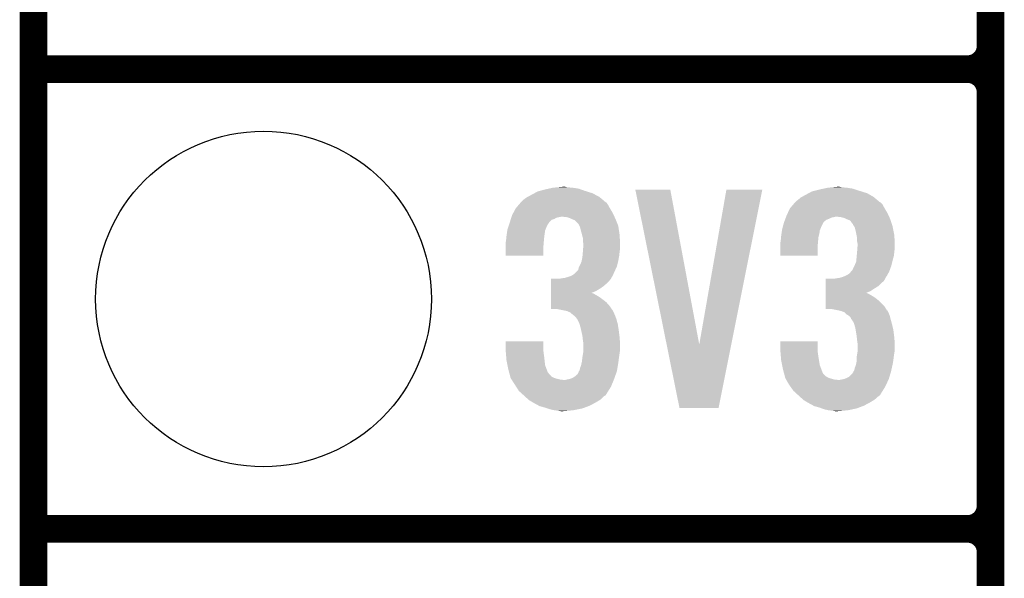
# Model space of a CAD drawing. Extents: x -1.3 to 24.2, y -3.9 to 39.2.
# Tile 2 of 33: x -1.3 to 4.1, y 1 to 4.1. Entities that reach past the tile are written whole.
import ezdxf

# ---------------------------------------------------------------- set-up
doc = ezdxf.new("R2010")
doc.units = 0
doc.layers.get('0').update_dxf_attribs({"linetype": 'CONTINUOUS'})
for name, color, linetype in [('THERMO_31_CLICK_V100_GKO', 5, 'CONTINUOUS'), ('THERMO_31_CLICK_V100_GTO', 14, 'CONTINUOUS'), ('THERMO_31_CLICK_V100_GTS', 12, 'CONTINUOUS')]:
    doc.layers.add(name, color=color, linetype=linetype)

# ---------------------------------------------------------------- blocks, each defined once
blk = doc.blocks.new('ROUND_44')
blk.add_circle((0, 0), 0.9271)

msp = doc.modelspace()

# ---------------------------------------------------------------- linework, layer by layer
at = {"layer": 'THERMO_31_CLICK_V100_GKO', "const_width": 0.1524}
msp.add_lwpolyline([(-1.27, -3.81), (-1.27, 36.83)], dxfattribs=at)
at = {"layer": 'THERMO_31_CLICK_V100_GTO', "const_width": 0.1524}
for points in [[(4.0132, -0.5588), (4.0132, 18.3388)], [(4.0132, 3.937), (4.0132, 6.223)], [(-1.27, 3.81), (3.8862, 3.81)], [(-1.27, 3.81), (3.8862, 3.81)], [(4.0132, 1.397), (4.0132, 3.683)], [(-1.27, 1.27), (3.8862, 1.27)], [(-1.27, 1.27), (3.8862, 1.27)]]:
    msp.add_lwpolyline(points, dxfattribs=at)
for points in [[(3.8862, 3.81, 0.4142136), (4.0132, 3.937)], [(4.0132, 3.683, 0.4142136), (3.8862, 3.81)], [(4.0132, 3.683, 0.4142136), (3.8862, 3.81)], [(3.8862, 1.27, 0.4142136), (4.0132, 1.397)], [(4.0132, 1.143, 0.4142136), (3.8862, 1.27)], [(4.0132, 1.143, 0.4142136), (3.8862, 1.27)]]:
    msp.add_lwpolyline(points, format="xyb", dxfattribs=at)
at = {"layer": 'THERMO_31_CLICK_V100_GTO'}
for points in [[(1.57479, 3.149598), (1.597662, 3.15468), (1.739902, 3.149598), (1.70688, 3.15468)], [(1.597662, 3.15468), (1.62433, 3.15722), (1.70688, 3.15468), (1.676402, 3.15722)], [(1.62433, 3.15722), (1.650998, 3.15976), (1.676402, 3.15722), (1.666242, 3.15976)], [(3.09117, 3.149598), (3.114042, 3.15468), (3.253742, 3.149598), (3.22072, 3.15468)], [(3.114042, 3.15468), (3.14071, 3.15722), (3.22072, 3.15468), (3.19278, 3.15722)], [(3.14071, 3.15722), (3.167378, 3.15976), (3.19278, 3.15722), (3.180082, 3.15976)], [(1.4351, 3.08864), (1.45288, 3.101342), (1.872212, 3.08864), (1.857198, 3.101342)], [(1.45288, 3.101342), (1.457532, 3.10388), (1.857198, 3.101342), (1.854198, 3.10388)], [(1.457532, 3.10388), (1.48082, 3.11658), (1.854198, 3.10388), (1.830388, 3.11658)], [(1.48082, 3.11658), (1.49497, 3.1242), (1.830388, 3.11658), (1.816102, 3.1242)], [(1.49497, 3.1242), (1.513842, 3.134362), (1.816102, 3.1242), (1.783582, 3.134362)], [(1.513842, 3.134362), (1.52336, 3.1369), (1.783582, 3.134362), (1.77546, 3.1369)], [(1.52336, 3.1369), (1.55194, 3.14452), (1.77546, 3.1369), (1.754122, 3.14452)], [(1.55194, 3.14452), (1.57479, 3.149598), (1.754122, 3.14452), (1.739902, 3.149598)], [(2.052348, 3.144502), (2.052344, 3.144518), (2.245364, 3.144502), (2.052344, 3.144518)], [(2.225302, 2.28866), (2.052348, 3.144502), (2.405402, 2.28866), (2.245364, 3.144502)], [(2.405402, 2.28866), (2.555252, 3.144494), (2.582174, 2.28866), (2.753356, 3.144494)], [(2.555252, 3.144494), (2.555258, 3.14452), (2.753356, 3.144494), (2.555258, 3.14452)], [(2.95148, 3.08864), (2.966722, 3.101342), (3.386052, 3.08864), (3.371038, 3.101342)], [(2.966722, 3.101342), (2.971374, 3.10388), (3.371038, 3.101342), (3.368038, 3.10388)], [(2.971374, 3.10388), (2.99466, 3.11658), (3.368038, 3.10388), (3.345816, 3.11658)], [(2.99466, 3.11658), (3.00881, 3.1242), (3.345816, 3.11658), (3.332482, 3.1242)], [(3.00881, 3.1242), (3.027684, 3.134362), (3.332482, 3.1242), (3.299962, 3.134362)], [(3.027684, 3.134362), (3.037836, 3.1369), (3.299962, 3.134362), (3.29184, 3.1369)], [(3.037836, 3.1369), (3.06832, 3.14452), (3.29184, 3.1369), (3.268978, 3.14452)], [(3.06832, 3.14452), (3.09117, 3.149598), (3.268978, 3.14452), (3.253742, 3.149598)], [(1.39192, 3.04038), (1.411262, 3.06324), (1.91262, 3.04038), (1.899922, 3.06324)], [(1.411262, 3.06324), (1.419856, 3.073396), (1.899922, 3.06324), (1.8923, 3.073396)], [(1.419856, 3.073396), (1.419858, 3.073398), (1.8923, 3.073396), (1.892298, 3.073398)], [(1.419858, 3.073398), (1.422398, 3.075938), (1.892298, 3.073398), (1.887224, 3.075938)], [(1.422398, 3.075938), (1.4351, 3.08864), (1.887224, 3.075938), (1.872212, 3.08864)], [(2.90576, 3.04038), (2.9251, 3.063238), (3.429, 3.04038), (3.416302, 3.063238)], [(2.9251, 3.063238), (2.933698, 3.073398), (3.416302, 3.063238), (3.40614, 3.073398)], [(2.933698, 3.073398), (2.936238, 3.075938), (3.40614, 3.073398), (3.401064, 3.075938)], [(2.936238, 3.075938), (2.938782, 3.078482), (3.401064, 3.075938), (3.398058, 3.078482)], [(2.938782, 3.078482), (2.95148, 3.08864), (3.398058, 3.078482), (3.386052, 3.08864)], [(1.36763, 2.98958), (1.369218, 2.99466), (1.617978, 2.98958), (1.643378, 2.99466)], [(1.369218, 2.99466), (1.3716, 3.002282), (1.93724, 2.99466), (1.933722, 3.002282)], [(1.3716, 3.002282), (1.37837, 3.014978), (1.933722, 3.002282), (1.92786, 3.014978)], [(1.37837, 3.014978), (1.39192, 3.040378), (1.92786, 3.014978), (1.912622, 3.040378)], [(1.39192, 3.040378), (1.39192, 3.04038), (1.912622, 3.040378), (1.91262, 3.04038)], [(1.673858, 2.99212), (1.650998, 2.99466), (1.938412, 2.99212), (1.93724, 2.99466)], [(1.691638, 2.987042), (1.673858, 2.99212), (1.940756, 2.987042), (1.938412, 2.99212)], [(2.883216, 2.989578), (2.88417, 2.99212), (3.134358, 2.989578), (3.14706, 2.99212)], [(2.88417, 2.99212), (2.885122, 2.99466), (3.14706, 2.99212), (3.157218, 2.99466)], [(2.885122, 2.99466), (2.88798, 3.00228), (3.453618, 2.99466), (3.450102, 3.00228)], [(2.88798, 3.00228), (2.893904, 3.014978), (3.450102, 3.00228), (3.44424, 3.014978)], [(2.893904, 3.014978), (2.90576, 3.04038), (3.44424, 3.014978), (3.429, 3.04038)], [(3.187698, 2.99212), (3.167378, 2.99466), (3.45479, 2.99212), (3.453618, 2.99466)], [(3.208018, 2.987042), (3.187698, 2.99212), (3.457134, 2.987042), (3.45479, 2.99212)], [(1.346202, 2.923542), (1.352972, 2.943856), (1.556514, 2.923542), (1.56464, 2.943856)], [(1.352972, 2.943856), (1.353818, 2.946394), (1.56464, 2.943856), (1.567174, 2.946394)], [(1.353818, 2.946394), (1.354664, 2.948936), (1.567174, 2.946394), (1.56718, 2.948936)], [(1.354664, 2.948936), (1.3589, 2.96164), (1.56718, 2.948936), (1.575646, 2.96164)], [(1.3589, 2.96164), (1.359692, 2.96418), (1.575646, 2.96164), (1.57734, 2.96418)], [(1.359692, 2.96418), (1.36366, 2.976876), (1.57734, 2.96418), (1.590038, 2.976876)], [(1.36366, 2.976876), (1.365248, 2.98196), (1.590038, 2.976876), (1.60528, 2.98196)], [(1.365248, 2.98196), (1.36763, 2.98958), (1.60528, 2.98196), (1.617978, 2.98958)], [(1.701802, 2.98196), (1.691638, 2.987042), (1.9431, 2.98196), (1.940756, 2.987042)], [(1.70688, 2.97942), (1.701802, 2.98196), (1.944116, 2.97942), (1.9431, 2.98196)], [(1.719576, 2.97434), (1.70688, 2.97942), (1.946148, 2.97434), (1.944116, 2.97942)], [(1.739894, 2.954026), (1.719576, 2.97434), (1.954274, 2.954026), (1.946148, 2.97434)], [(1.7399, 2.951484), (1.739894, 2.954026), (1.95529, 2.951484), (1.954274, 2.954026)], [(1.743714, 2.943856), (1.7399, 2.951484), (1.95834, 2.943856), (1.95529, 2.951484)], [(1.74752, 2.936242), (1.743714, 2.943856), (1.959484, 2.936242), (1.95834, 2.943856)], [(1.7526, 2.91592), (1.74752, 2.936242), (1.962532, 2.91592), (1.959484, 2.936242)], [(2.86258, 2.923542), (2.867996, 2.943856), (3.072894, 2.923542), (3.08102, 2.943856)], [(2.867996, 2.943856), (2.868674, 2.946394), (3.08102, 2.943856), (3.083554, 2.946394)], [(2.868674, 2.946394), (2.869352, 2.948936), (3.083554, 2.946394), (3.08356, 2.948936)], [(2.869352, 2.948936), (2.87274, 2.96164), (3.08356, 2.948936), (3.08991, 2.96164)], [(2.87274, 2.96164), (2.87369, 2.964176), (3.08991, 2.96164), (3.091178, 2.964176)], [(2.87369, 2.964176), (2.878454, 2.976878), (3.091178, 2.964176), (3.10642, 2.976878)], [(2.878454, 2.976878), (2.88036, 2.98196), (3.10642, 2.976878), (3.11912, 2.98196)], [(2.88036, 2.98196), (2.883216, 2.989578), (3.11912, 2.98196), (3.134358, 2.989578)], [(3.218186, 2.981958), (3.208018, 2.987042), (3.45948, 2.981958), (3.457134, 2.987042)], [(3.22326, 2.97942), (3.218186, 2.981958), (3.460326, 2.97942), (3.45948, 2.981958)], [(3.235956, 2.97434), (3.22326, 2.97942), (3.46202, 2.97434), (3.460326, 2.97942)], [(3.243578, 2.966722), (3.235956, 2.97434), (3.46456, 2.966722), (3.46202, 2.97434)], [(3.24866, 2.9591), (3.243578, 2.966722), (3.4671, 2.9591), (3.46456, 2.966722)], [(3.253734, 2.954026), (3.24866, 2.9591), (3.468792, 2.954026), (3.4671, 2.9591)], [(3.25374, 2.951484), (3.253734, 2.954026), (3.469638, 2.951484), (3.468792, 2.954026)], [(3.258824, 2.943858), (3.25374, 2.951484), (3.47218, 2.943858), (3.469638, 2.951484)], [(3.263898, 2.936244), (3.258824, 2.943858), (3.473704, 2.936244), (3.47218, 2.943858)], [(3.26898, 2.91592), (3.263898, 2.936244), (3.477768, 2.91592), (3.473704, 2.936244)], [(1.340426, 2.88036), (1.34112, 2.88798), (1.5494, 2.88036), (1.550352, 2.88798)], [(1.34112, 2.88798), (1.342934, 2.90068), (1.550352, 2.88798), (1.55194, 2.90068)], [(1.342934, 2.90068), (1.345474, 2.918456), (1.55194, 2.90068), (1.55448, 2.918456)], [(1.345474, 2.918456), (1.346202, 2.923542), (1.55448, 2.918456), (1.556514, 2.923542)], [(1.758698, 2.893058), (1.7526, 2.91592), (1.96596, 2.893058), (1.962532, 2.91592)], [(1.76276, 2.877824), (1.758698, 2.893058), (1.966686, 2.877824), (1.96596, 2.893058)], [(2.856806, 2.880358), (2.8575, 2.88798), (3.06324, 2.880358), (3.065144, 2.88798)], [(2.8575, 2.88798), (2.859314, 2.90068), (3.065144, 2.88798), (3.06832, 2.90068)], [(2.859314, 2.90068), (2.861852, 2.918456), (3.06832, 2.90068), (3.07086, 2.918456)], [(2.861852, 2.918456), (2.86258, 2.923542), (3.07086, 2.918456), (3.072894, 2.923542)], [(3.273554, 2.893058), (3.26898, 2.91592), (3.48234, 2.893058), (3.477768, 2.91592)], [(3.2766, 2.877822), (3.273554, 2.893058), (3.483066, 2.877822), (3.48234, 2.893058)], [(1.33604, 2.849882), (1.336674, 2.85242), (1.546648, 2.849882), (1.54686, 2.85242)], [(1.33604, 2.821942), (1.33604, 2.849882), (1.54432, 2.821942), (1.546648, 2.849882)], [(1.336674, 2.85242), (1.33858, 2.860042), (1.54686, 2.85242), (1.547552, 2.860042)], [(1.33858, 2.860042), (1.340426, 2.88036), (1.547552, 2.860042), (1.5494, 2.88036)], [(1.76276, 2.860042), (1.76276, 2.877824), (1.967534, 2.860042), (1.966686, 2.877824)], [(1.7653, 2.847342), (1.76276, 2.860042), (1.968138, 2.847342), (1.967534, 2.860042)], [(1.764518, 2.82194), (1.7653, 2.832098), (1.9685, 2.82194), (1.9685, 2.832098)], [(1.7653, 2.83972), (1.7653, 2.847342), (1.9685, 2.83972), (1.968138, 2.847342)], [(1.7653, 2.832098), (1.7653, 2.83972), (1.9685, 2.832098), (1.9685, 2.83972)], [(2.85242, 2.849882), (2.853054, 2.85242), (3.060488, 2.849882), (3.0607, 2.85242)], [(2.85242, 2.821942), (2.85242, 2.849882), (3.05816, 2.821942), (3.060488, 2.849882)], [(2.853054, 2.85242), (2.85496, 2.860042), (3.0607, 2.85242), (3.061392, 2.860042)], [(2.85496, 2.860042), (2.856806, 2.880358), (3.061392, 2.860042), (3.06324, 2.880358)], [(3.2766, 2.860042), (3.2766, 2.877822), (3.483914, 2.860042), (3.483066, 2.877822)], [(3.27914, 2.847342), (3.2766, 2.860042), (3.484518, 2.847342), (3.483914, 2.860042)], [(3.278358, 2.82194), (3.27914, 2.832098), (3.48488, 2.82194), (3.48488, 2.832098)], [(3.27914, 2.83972), (3.27914, 2.847342), (3.48488, 2.83972), (3.484518, 2.847342)], [(3.27914, 2.832098), (3.27914, 2.83972), (3.48488, 2.832098), (3.48488, 2.83972)], [(1.33604, 2.778782), (1.33604, 2.821942), (1.544298, 2.778782), (1.54432, 2.821942)], [(1.544298, 2.77876), (1.33604, 2.778782), (1.544298, 2.77876), (1.544298, 2.778782)], [(1.76022, 2.77114), (1.760912, 2.77876), (1.962034, 2.77114), (1.96342, 2.77876)], [(1.760912, 2.77876), (1.76276, 2.79908), (1.96342, 2.77876), (1.965676, 2.79908)], [(1.76276, 2.79908), (1.762954, 2.80162), (1.965676, 2.79908), (1.96596, 2.80162)], [(1.762954, 2.80162), (1.764518, 2.82194), (1.96596, 2.80162), (1.9685, 2.82194)], [(2.85242, 2.778782), (2.85242, 2.821942), (3.058138, 2.778782), (3.05816, 2.821942)], [(3.058138, 2.77876), (2.85242, 2.778782), (3.058138, 2.77876), (3.058138, 2.778782)], [(3.27406, 2.77114), (3.274752, 2.778758), (3.477722, 2.77114), (3.4798, 2.778758)], [(3.274752, 2.778758), (3.2766, 2.79908), (3.4798, 2.778758), (3.482056, 2.79908)], [(3.2766, 2.79908), (3.276794, 2.80162), (3.482056, 2.79908), (3.48234, 2.80162)], [(3.276794, 2.80162), (3.278358, 2.82194), (3.48234, 2.80162), (3.48488, 2.82194)], [(1.739902, 2.712722), (1.743708, 2.720338), (1.947256, 2.712722), (1.95072, 2.720338)], [(1.743708, 2.720338), (1.74752, 2.72796), (1.95072, 2.720338), (1.952624, 2.72796)], [(1.74752, 2.72796), (1.75514, 2.745742), (1.952624, 2.72796), (1.95707, 2.745742)], [(1.75514, 2.745742), (1.756154, 2.75082), (1.95707, 2.745742), (1.95834, 2.75082)], [(1.756154, 2.75082), (1.76022, 2.77114), (1.95834, 2.75082), (1.962034, 2.77114)], [(3.25628, 2.71272), (3.26009, 2.72034), (3.461786, 2.71272), (3.464558, 2.72034)], [(3.26009, 2.72034), (3.2639, 2.72796), (3.464558, 2.72034), (3.466462, 2.72796)], [(3.2639, 2.72796), (3.27152, 2.745744), (3.466462, 2.72796), (3.47091, 2.745744)], [(3.27152, 2.745744), (3.272026, 2.75082), (3.47091, 2.745744), (3.47218, 2.75082)], [(3.272026, 2.75082), (3.27406, 2.77114), (3.47218, 2.75082), (3.477722, 2.77114)], [(1.68148, 2.66192), (1.688252, 2.66446), (1.92278, 2.66192), (1.925318, 2.66446)], [(1.688252, 2.66446), (1.701802, 2.669542), (1.925318, 2.66446), (1.927628, 2.669542)], [(1.701802, 2.669542), (1.717042, 2.679702), (1.927628, 2.669542), (1.932246, 2.679702)], [(1.717042, 2.679702), (1.737362, 2.700024), (1.932246, 2.679702), (1.941484, 2.700024)], [(1.737362, 2.700024), (1.739902, 2.712722), (1.941484, 2.700024), (1.947256, 2.712722)], [(3.197862, 2.66192), (3.203788, 2.66446), (3.43662, 2.66192), (3.439158, 2.66446)], [(3.203788, 2.66446), (3.215642, 2.66954), (3.439158, 2.66446), (3.441928, 2.66954)], [(3.215642, 2.66954), (3.23342, 2.679704), (3.441928, 2.66954), (3.447474, 2.679704)], [(3.23342, 2.679704), (3.244, 2.692398), (3.447474, 2.679704), (3.4544, 2.692398)], [(3.244, 2.692398), (3.246118, 2.694938), (3.4544, 2.692398), (3.455322, 2.694938)], [(3.246118, 2.694938), (3.2512, 2.700024), (3.455322, 2.694938), (3.457172, 2.700024)], [(3.2512, 2.700024), (3.25628, 2.71272), (3.457172, 2.700024), (3.461786, 2.71272)], [(1.587514, 2.59842), (1.587516, 2.61112), (1.859282, 2.59842), (1.877062, 2.61112)], [(1.587516, 2.61112), (1.587518, 2.62636), (1.877062, 2.61112), (1.89484, 2.62636)], [(1.587518, 2.62636), (1.58752, 2.63906), (1.89484, 2.62636), (1.90754, 2.63906)], [(1.58752, 2.63906), (1.587522, 2.65176), (1.90754, 2.63906), (1.9177, 2.65176)], [(1.633222, 2.65176), (1.64592, 2.6543), (1.9177, 2.65176), (1.91897, 2.6543)], [(1.64592, 2.6543), (1.663702, 2.65684), (1.91897, 2.6543), (1.92024, 2.65684)], [(1.663702, 2.65684), (1.681466, 2.661916), (1.92024, 2.65684), (1.922778, 2.661916)], [(1.681466, 2.661916), (1.68148, 2.66192), (1.922778, 2.661916), (1.92278, 2.66192)], [(3.103894, 2.59842), (3.103896, 2.61112), (3.37312, 2.59842), (3.393438, 2.61112)], [(3.103896, 2.61112), (3.103898, 2.626362), (3.393438, 2.61112), (3.408682, 2.626362)], [(3.103898, 2.626362), (3.1039, 2.639058), (3.408682, 2.626362), (3.423916, 2.639058)], [(3.1039, 2.639058), (3.103902, 2.65176), (3.423916, 2.639058), (3.431538, 2.65176)], [(3.149602, 2.65176), (3.14961, 2.651762), (3.431538, 2.65176), (3.43154, 2.651762)], [(3.14961, 2.651762), (3.1623, 2.6543), (3.43154, 2.651762), (3.432808, 2.6543)], [(3.1623, 2.6543), (3.180082, 2.65684), (3.432808, 2.6543), (3.434078, 2.65684)], [(3.180082, 2.65684), (3.197848, 2.661916), (3.434078, 2.65684), (3.436618, 2.661916)], [(3.197848, 2.661916), (3.197862, 2.66192), (3.436618, 2.661916), (3.43662, 2.66192)], [(1.587508, 2.5527), (1.58751, 2.56286), (1.851662, 2.5527), (1.83388, 2.56286)], [(1.58751, 2.57302), (1.587512, 2.58318), (1.808594, 2.57302), (1.833882, 2.58318)], [(1.58751, 2.57048), (1.58751, 2.57302), (1.821182, 2.57048), (1.811022, 2.57302)], [(1.58751, 2.56286), (1.58751, 2.57048), (1.83388, 2.56286), (1.821182, 2.57048)], [(1.587512, 2.58318), (1.587514, 2.59842), (1.833882, 2.58318), (1.859282, 2.59842)], [(3.103888, 2.5527), (3.10389, 2.56286), (3.368042, 2.5527), (3.35026, 2.56286)], [(3.10389, 2.57302), (3.103892, 2.58318), (3.324974, 2.57302), (3.35026, 2.58318)], [(3.10389, 2.57048), (3.10389, 2.57302), (3.337562, 2.57048), (3.327402, 2.57302)], [(3.10389, 2.56286), (3.10389, 2.57048), (3.35026, 2.56286), (3.337562, 2.57048)], [(3.103892, 2.58318), (3.103894, 2.59842), (3.35026, 2.58318), (3.37312, 2.59842)], [(1.5875, 2.484142), (1.587502, 2.5019), (1.92251, 2.484142), (1.91008, 2.5019)], [(1.587502, 2.5019), (1.587504, 2.52222), (1.91008, 2.5019), (1.892302, 2.52222)], [(1.587504, 2.52222), (1.587506, 2.54), (1.892302, 2.52222), (1.86944, 2.54)], [(1.587506, 2.54), (1.587508, 2.5527), (1.86944, 2.54), (1.851662, 2.5527)], [(3.10388, 2.484142), (3.103882, 2.501898), (3.437124, 2.484142), (3.426462, 2.501898)], [(3.103882, 2.501898), (3.103884, 2.522222), (3.426462, 2.501898), (3.40614, 2.522222)], [(3.103884, 2.522222), (3.103886, 2.54), (3.40614, 2.522222), (3.38582, 2.54)], [(3.103886, 2.54), (3.103888, 2.5527), (3.38582, 2.54), (3.368042, 2.5527)], [(1.623058, 2.48412), (1.5875, 2.484142), (1.922526, 2.48412), (1.92251, 2.484142)], [(1.661168, 2.476498), (1.623058, 2.48412), (1.92786, 2.476498), (1.922526, 2.48412)], [(1.673858, 2.47396), (1.661168, 2.476498), (1.92913, 2.47396), (1.92786, 2.476498)], [(1.691638, 2.46634), (1.673858, 2.47396), (1.93294, 2.46634), (1.92913, 2.47396)], [(1.70688, 2.45364), (1.691638, 2.46634), (1.938384, 2.45364), (1.93294, 2.46634)], [(1.713652, 2.44856), (1.70688, 2.45364), (1.94056, 2.44856), (1.938384, 2.45364)], [(1.717038, 2.44602), (1.713652, 2.44856), (1.941514, 2.44602), (1.94056, 2.44856)], [(3.139438, 2.48412), (3.10388, 2.484142), (3.437138, 2.48412), (3.437124, 2.484142)], [(3.16484, 2.47904), (3.139438, 2.48412), (3.440188, 2.47904), (3.437138, 2.48412)], [(3.17627, 2.4765), (3.16484, 2.47904), (3.441712, 2.4765), (3.440188, 2.47904)], [(3.176332, 2.476486), (3.17627, 2.4765), (3.444246, 2.476486), (3.441712, 2.4765)], [(3.187698, 2.47396), (3.176332, 2.476486), (3.44551, 2.47396), (3.444246, 2.476486)], [(3.208016, 2.46634), (3.187698, 2.47396), (3.44932, 2.46634), (3.44551, 2.47396)], [(3.220718, 2.453642), (3.208016, 2.46634), (3.454762, 2.453642), (3.44932, 2.46634)], [(3.229192, 2.448558), (3.220718, 2.453642), (3.45694, 2.448558), (3.454762, 2.453642)], [(3.233418, 2.446022), (3.229192, 2.448558), (3.457576, 2.446022), (3.45694, 2.448558)], [(3.241036, 2.438402), (3.233418, 2.446022), (3.45948, 2.438402), (3.457576, 2.446022)], [(1.724658, 2.438402), (1.717038, 2.44602), (1.94437, 2.438402), (1.941514, 2.44602)], [(1.72974, 2.43078), (1.724658, 2.438402), (1.947228, 2.43078), (1.94437, 2.438402)], [(1.732278, 2.428242), (1.72974, 2.43078), (1.948178, 2.428242), (1.947228, 2.43078)], [(1.732278, 2.42824), (1.732278, 2.428242), (1.94818, 2.42824), (1.948178, 2.428242)], [(1.74244, 2.40792), (1.732278, 2.42824), (1.953722, 2.40792), (1.94818, 2.42824)], [(1.744726, 2.4003), (1.74244, 2.40792), (1.9558, 2.4003), (1.953722, 2.40792)], [(1.75006, 2.382518), (1.744726, 2.4003), (1.958536, 2.382518), (1.9558, 2.4003)], [(3.24358, 2.430784), (3.241036, 2.438402), (3.461384, 2.430784), (3.45948, 2.438402)], [(3.246118, 2.428242), (3.24358, 2.430784), (3.46202, 2.428242), (3.461384, 2.430784)], [(3.24612, 2.42824), (3.246118, 2.428242), (3.46202, 2.42824), (3.46202, 2.428242)], [(3.258818, 2.407922), (3.24612, 2.42824), (3.467562, 2.407922), (3.46202, 2.42824)], [(3.261106, 2.4003), (3.258818, 2.407922), (3.46964, 2.4003), (3.467562, 2.407922)], [(3.26644, 2.382522), (3.261106, 2.4003), (3.473744, 2.382522), (3.46964, 2.4003)], [(1.753448, 2.36728), (1.75006, 2.382518), (1.96088, 2.36728), (1.958536, 2.382518)], [(1.76022, 2.3368), (1.753448, 2.36728), (1.96469, 2.3368), (1.96088, 2.36728)], [(3.268982, 2.367278), (3.26644, 2.382522), (3.47726, 2.367278), (3.473744, 2.382522)], [(3.27406, 2.3368), (3.268982, 2.367278), (3.48107, 2.3368), (3.47726, 2.367278)], [(1.33604, 2.263138), (1.33606, 2.306298), (1.54432, 2.263138), (1.54432, 2.306298)], [(1.33606, 2.306298), (1.336062, 2.30632), (1.54432, 2.306298), (1.336062, 2.30632)], [(1.76135, 2.32664), (1.76022, 2.3368), (1.96596, 2.32664), (1.96469, 2.3368)], [(1.76276, 2.31394), (1.76135, 2.32664), (1.966754, 2.31394), (1.96596, 2.32664)], [(1.7653, 2.29616), (1.76276, 2.31394), (1.967866, 2.29616), (1.966754, 2.31394)], [(1.7653, 2.286002), (1.7653, 2.29616), (1.9685, 2.286002), (1.967866, 2.29616)], [(1.7653, 2.258058), (1.7653, 2.286002), (1.9685, 2.258058), (1.9685, 2.286002)], [(2.296156, 1.938038), (2.225302, 2.28866), (2.512044, 1.938038), (2.582174, 2.28866)], [(2.85242, 2.263138), (2.85244, 2.306298), (3.05816, 2.263138), (3.05816, 2.306298)], [(2.85244, 2.306298), (2.852442, 2.30632), (3.05816, 2.306298), (2.852442, 2.30632)], [(3.27519, 2.32664), (3.27406, 2.3368), (3.48234, 2.32664), (3.48107, 2.3368)], [(3.2766, 2.31394), (3.27519, 2.32664), (3.483134, 2.31394), (3.48234, 2.32664)], [(3.27914, 2.29616), (3.2766, 2.31394), (3.484246, 2.29616), (3.483134, 2.31394)], [(3.27914, 2.286002), (3.27914, 2.29616), (3.48488, 2.286002), (3.484246, 2.29616)], [(3.27914, 2.258058), (3.27914, 2.286002), (3.48488, 2.258058), (3.48488, 2.286002)], [(1.336464, 2.25806), (1.33604, 2.263138), (1.54432, 2.25806), (1.54432, 2.263138)], [(1.338158, 2.23774), (1.336464, 2.25806), (1.54686, 2.23774), (1.54432, 2.25806)], [(1.33964, 2.21996), (1.338158, 2.23774), (1.5494, 2.21996), (1.54686, 2.23774)], [(1.761488, 2.22504), (1.764452, 2.24282), (1.96342, 2.22504), (1.96596, 2.24282)], [(1.764452, 2.24282), (1.7653, 2.247902), (1.96596, 2.24282), (1.966806, 2.247902)], [(1.7653, 2.247902), (1.7653, 2.258058), (1.966806, 2.247902), (1.9685, 2.258058)], [(2.852844, 2.25806), (2.85242, 2.263138), (3.05816, 2.25806), (3.05816, 2.263138)], [(2.854538, 2.23774), (2.852844, 2.25806), (3.0607, 2.23774), (3.05816, 2.25806)], [(2.85602, 2.21996), (2.854538, 2.23774), (3.06324, 2.21996), (3.0607, 2.23774)], [(3.275328, 2.22504), (3.278292, 2.24282), (3.4798, 2.22504), (3.48234, 2.24282)], [(3.278292, 2.24282), (3.27914, 2.247902), (3.48234, 2.24282), (3.483186, 2.247902)], [(3.27914, 2.247902), (3.27914, 2.258058), (3.483186, 2.247902), (3.48488, 2.258058)], [(1.34112, 2.20218), (1.33964, 2.21996), (1.551378, 2.20218), (1.5494, 2.21996)], [(1.34671, 2.174236), (1.34112, 2.20218), (1.554482, 2.174236), (1.551378, 2.20218)], [(1.7526, 2.171702), (1.755986, 2.18694), (1.955798, 2.171702), (1.95834, 2.18694)], [(1.755986, 2.18694), (1.75768, 2.194562), (1.95834, 2.18694), (1.959356, 2.194562)], [(1.75768, 2.194562), (1.76022, 2.21742), (1.959356, 2.194562), (1.962404, 2.21742)], [(1.76022, 2.21742), (1.761488, 2.22504), (1.962404, 2.21742), (1.96342, 2.22504)], [(2.8575, 2.20218), (2.85602, 2.21996), (3.066204, 2.20218), (3.06324, 2.21996)], [(2.86309, 2.174238), (2.8575, 2.20218), (3.070862, 2.174238), (3.066204, 2.20218)], [(3.26898, 2.171702), (3.272366, 2.186942), (3.471332, 2.171702), (3.47472, 2.186942)], [(3.272366, 2.186942), (3.27406, 2.194562), (3.47472, 2.186942), (3.475736, 2.194562)], [(3.27406, 2.217422), (3.275328, 2.22504), (3.478784, 2.217422), (3.4798, 2.22504)], [(3.27406, 2.194562), (3.27406, 2.217422), (3.475736, 2.194562), (3.478784, 2.217422)], [(1.35128, 2.151378), (1.34671, 2.174236), (1.563064, 2.151378), (1.554482, 2.174236)], [(1.355958, 2.1336), (1.35128, 2.151378), (1.569736, 2.1336), (1.563064, 2.151378)], [(1.355962, 2.133586), (1.355958, 2.1336), (1.572266, 2.133586), (1.569736, 2.1336)], [(1.357296, 2.12852), (1.355962, 2.133586), (1.574802, 2.12852), (1.572266, 2.133586)], [(1.3593, 2.1209), (1.357296, 2.12852), (1.58242, 2.1209), (1.574802, 2.12852)], [(1.361306, 2.113276), (1.3593, 2.1209), (1.587504, 2.113276), (1.58242, 2.1209)], [(1.71704, 2.11074), (1.732282, 2.123444), (1.93996, 2.11074), (1.944444, 2.123444)], [(1.732282, 2.123444), (1.7399, 2.136144), (1.944444, 2.123444), (1.948926, 2.136144)], [(1.7399, 2.136144), (1.739904, 2.138686), (1.948926, 2.136144), (1.949822, 2.138686)], [(1.739904, 2.138686), (1.741592, 2.14122), (1.949822, 2.138686), (1.950718, 2.14122)], [(1.741592, 2.14122), (1.744982, 2.146302), (1.950718, 2.14122), (1.951564, 2.146302)], [(1.744982, 2.146302), (1.747522, 2.159002), (1.951564, 2.146302), (1.953682, 2.159002)], [(1.747522, 2.159002), (1.7526, 2.171702), (1.953682, 2.159002), (1.955798, 2.171702)], [(2.86766, 2.151378), (2.86309, 2.174238), (3.079434, 2.151378), (3.070862, 2.174238)], [(2.87234, 2.1336), (2.86766, 2.151378), (3.0861, 2.1336), (3.079434, 2.151378)], [(2.873676, 2.12852), (2.87234, 2.1336), (3.088642, 2.12852), (3.0861, 2.1336)], [(2.877686, 2.113278), (2.873676, 2.12852), (3.103882, 2.113278), (3.088642, 2.12852)], [(3.23342, 2.110742), (3.246122, 2.123442), (3.455594, 2.110742), (3.45933, 2.123442)], [(3.246122, 2.123442), (3.25628, 2.136146), (3.45933, 2.123442), (3.463066, 2.136146)], [(3.25628, 2.136146), (3.256284, 2.138686), (3.463066, 2.136146), (3.463814, 2.138686)], [(3.256284, 2.138686), (3.257972, 2.14122), (3.463814, 2.138686), (3.46456, 2.14122)], [(3.257972, 2.14122), (3.261362, 2.146302), (3.46456, 2.14122), (3.465688, 2.146302)], [(3.261362, 2.146302), (3.263902, 2.159002), (3.465688, 2.146302), (3.46851, 2.159002)], [(3.263902, 2.159002), (3.26898, 2.171702), (3.46851, 2.159002), (3.471332, 2.171702)], [(1.36331, 2.10566), (1.361306, 2.113276), (1.6002, 2.10566), (1.587504, 2.113276)], [(1.363978, 2.10312), (1.36331, 2.10566), (1.607824, 2.10312), (1.6002, 2.10566)], [(1.36561, 2.100582), (1.363978, 2.10312), (1.61544, 2.100582), (1.607824, 2.10312)], [(1.368878, 2.0955), (1.36561, 2.100582), (1.635762, 2.0955), (1.61544, 2.100582)], [(1.370512, 2.09296), (1.368878, 2.0955), (1.656082, 2.09296), (1.635762, 2.0955)], [(1.395006, 2.05486), (1.370512, 2.09296), (1.917698, 2.05486), (1.933386, 2.09296)], [(1.666242, 2.09296), (1.6764, 2.0955), (1.933386, 2.09296), (1.934432, 2.0955)], [(1.6764, 2.0955), (1.6891, 2.098042), (1.934432, 2.0955), (1.93548, 2.098042)], [(1.6891, 2.098042), (1.704342, 2.10312), (1.93548, 2.098042), (1.937272, 2.10312)], [(1.704342, 2.10312), (1.71704, 2.11074), (1.937272, 2.10312), (1.93996, 2.11074)], [(2.879692, 2.10566), (2.877686, 2.113278), (3.11658, 2.10566), (3.103882, 2.113278)], [(2.880358, 2.103122), (2.879692, 2.10566), (3.124194, 2.103122), (3.11658, 2.10566)], [(2.881812, 2.10058), (2.880358, 2.103122), (3.13182, 2.10058), (3.124194, 2.103122)], [(2.884714, 2.0955), (2.881812, 2.10058), (3.149602, 2.0955), (3.13182, 2.10058)], [(2.886166, 2.09296), (2.884714, 2.0955), (3.172462, 2.09296), (3.149602, 2.0955)], [(2.900678, 2.06756), (2.886166, 2.09296), (3.437514, 2.06756), (3.449468, 2.09296)], [(2.909752, 2.05486), (2.900678, 2.06756), (3.431538, 2.05486), (3.437514, 2.06756)], [(3.180082, 2.09296), (3.205472, 2.09804), (3.449468, 2.09296), (3.45186, 2.09804)], [(3.205472, 2.09804), (3.205482, 2.098042), (3.45186, 2.09804), (3.45186, 2.098042)], [(3.205482, 2.098042), (3.21818, 2.10312), (3.45186, 2.098042), (3.453354, 2.10312)], [(3.21818, 2.10312), (3.23342, 2.110742), (3.453354, 2.10312), (3.455594, 2.110742)], [(1.4097, 2.032004), (1.395006, 2.05486), (1.903414, 2.032004), (1.917698, 2.05486)], [(1.429262, 2.01422), (1.4097, 2.032004), (1.892302, 2.01422), (1.903414, 2.032004)], [(1.434852, 2.009138), (1.429262, 2.01422), (1.889754, 2.009138), (1.892302, 2.01422)], [(2.92608, 2.032002), (2.909752, 2.05486), (3.417252, 2.032002), (3.431538, 2.05486)], [(2.94564, 2.01422), (2.92608, 2.032002), (3.406142, 2.01422), (3.417252, 2.032002)], [(2.951228, 2.00914), (2.94564, 2.01422), (3.403596, 2.00914), (3.406142, 2.01422)], [(1.443234, 2.001518), (1.434852, 2.009138), (1.877058, 2.001518), (1.889754, 2.009138)], [(1.46279, 1.983738), (1.443234, 2.001518), (1.859278, 1.983738), (1.877058, 2.001518)], [(1.465578, 1.981202), (1.46279, 1.983738), (1.85505, 1.981202), (1.859278, 1.983738)], [(1.487352, 1.9685), (1.465578, 1.981202), (1.83388, 1.9685), (1.85505, 1.981202)], [(1.49606, 1.96342), (1.487352, 1.9685), (1.824444, 1.96342), (1.83388, 1.9685)], [(1.519342, 1.95072), (1.49606, 1.96342), (1.80086, 1.95072), (1.824444, 1.96342)], [(2.95961, 2.00152), (2.951228, 2.00914), (3.39344, 2.00152), (3.403596, 2.00914)], [(2.97917, 1.983738), (2.95961, 2.00152), (3.373118, 1.983738), (3.39344, 2.00152)], [(2.981958, 1.981202), (2.97917, 1.983738), (3.36889, 1.981202), (3.373118, 1.983738)], [(3.003732, 1.9685), (2.981958, 1.981202), (3.34772, 1.9685), (3.36889, 1.981202)], [(3.01244, 1.96342), (3.003732, 1.9685), (3.338284, 1.96342), (3.34772, 1.9685)], [(3.035722, 1.95072), (3.01244, 1.96342), (3.3147, 1.95072), (3.338284, 1.96342)], [(1.523998, 1.94818), (1.519342, 1.95072), (1.794086, 1.94818), (1.80086, 1.95072)], [(1.55194, 1.940558), (1.523998, 1.94818), (1.773758, 1.940558), (1.794086, 1.94818)], [(1.56718, 1.93548), (1.55194, 1.940558), (1.760218, 1.93548), (1.773758, 1.940558)], [(1.58242, 1.930402), (1.56718, 1.93548), (1.734828, 1.930402), (1.760218, 1.93548)], [(1.605282, 1.92532), (1.58242, 1.930402), (1.70942, 1.92532), (1.734828, 1.930402)], [(1.6256, 1.92278), (1.605282, 1.92532), (1.68148, 1.92278), (1.70942, 1.92532)], [(1.640838, 1.92024), (1.6256, 1.92278), (1.653542, 1.92024), (1.68148, 1.92278)], [(2.512042, 1.93802), (2.296156, 1.938038), (2.512042, 1.93802), (2.512044, 1.938038)], [(3.040378, 1.94818), (3.035722, 1.95072), (3.307926, 1.94818), (3.3147, 1.95072)], [(3.06832, 1.940558), (3.040378, 1.94818), (3.287598, 1.940558), (3.307926, 1.94818)], [(3.08229, 1.93548), (3.06832, 1.940558), (3.274058, 1.93548), (3.287598, 1.940558)], [(3.09626, 1.930402), (3.08229, 1.93548), (3.249938, 1.930402), (3.274058, 1.93548)], [(3.11912, 1.92532), (3.09626, 1.930402), (3.2258, 1.92532), (3.249938, 1.930402)], [(3.14198, 1.92278), (3.11912, 1.92532), (3.19786, 1.92278), (3.2258, 1.92532)], [(3.154678, 1.92024), (3.14198, 1.92278), (3.169922, 1.92024), (3.19786, 1.92278)]]:
    msp.add_solid(points, dxfattribs=at)

# ---------------------------------------------------------------- block references
at = {"layer": 'THERMO_31_CLICK_V100_GTS'}
msp.add_blockref('ROUND_44', (0, 2.54), dxfattribs=at)

doc.saveas('drawing.dxf')
